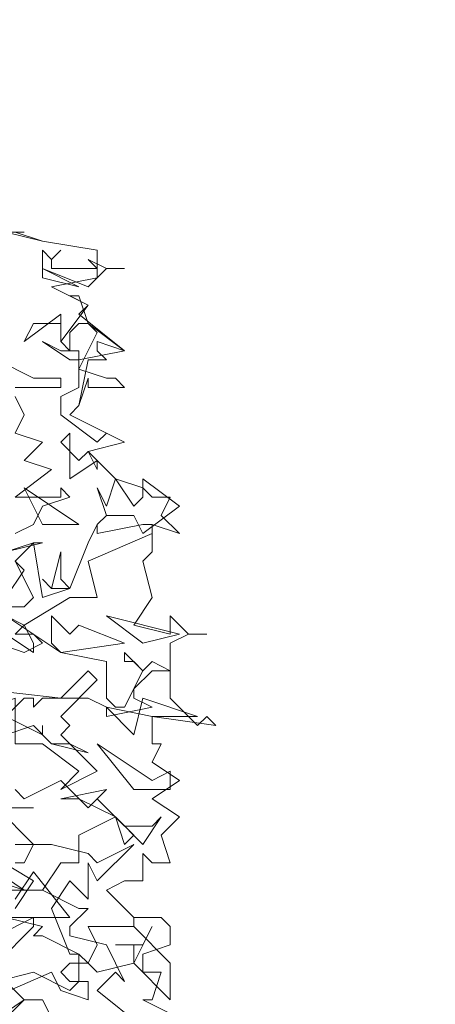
# Model space of a CAD drawing. Header units: millimetres. Extents: x 4234 to 4704, y 1542 to 2004.
# Tile 180 of 256: x 4377.35 to 4381.88, y 1922.41 to 1933.12. Entities that reach past the tile are written whole.
import ezdxf

# ---------------------------------------------------------------- set-up
doc = ezdxf.new("R2010")
doc.units = ezdxf.units.MM
doc.layers.add('BOD', color=40, linetype='Continuous')
doc.layers.add('DIMENSIONS', color=7, linetype='Continuous')

# ---------------------------------------------------------------- blocks, each defined once
blk = doc.blocks.new('A$Cf9015526')
at = {"color": 116, "lineweight": 0, "true_color": 0x136734}
for points in [[(2.2873, 3.1978), (2.3762, 3.1756), (2.5094, 3.1534), (2.5094, 3.0868), (2.3984, 3.0646), (2.4872, 3.0202), (2.465, 2.998), (2.576, 2.9091), (2.465, 2.8869), (2.465, 2.8647), (2.5316, 2.8425), (2.5538, 2.8425), (2.576, 2.8203), (2.4872, 2.8203), (2.4872, 2.8425), (2.465, 2.7759), (2.4428, 2.7537), (2.5316, 2.7093), (2.576, 2.6871), (2.4872, 2.6649), (2.5538, 2.5982), (2.6204, 2.576), (2.6427, 2.5538), (2.6871, 2.5538), (2.6649, 2.5094), (2.7093, 2.465), (2.6427, 2.4872), (2.6427, 2.4206), (2.6204, 2.3984), (2.6427, 2.3095), (2.5982, 2.2429), (2.6871, 2.2207), (2.6871, 2.2651), (2.7315, 2.2207), (2.7759, 2.2207), (2.7315, 2.2207), (2.6871, 2.1985), (2.6871, 2.0653), (2.7537, 1.9986), (2.7759, 2.0209), (2.7981, 1.9986), (2.6427, 2.0209), (2.6427, 1.9542), (2.6649, 1.9542), (2.6427, 1.9098), (2.7093, 1.8654), (2.6427, 1.821), (2.7093, 1.7766), (2.6649, 1.7322), (2.6871, 1.6655), (2.6427, 1.6655), (2.6204, 1.6877), (2.6204, 1.6211), (2.5982, 1.6211), (2.576, 1.6211), (2.5316, 1.5989), (2.5982, 1.5323), (2.6649, 1.5323), (2.6871, 1.5101), (2.6871, 1.4657), (2.6204, 1.4435), (2.6204, 1.4213), (2.6204, 1.3991), (2.6649, 1.3991), (2.6427, 1.3324), (2.6204, 1.3324), (2.7093, 1.288)], [(2.2651, 2.8869), (2.354, 2.8425), (2.3762, 2.8425), (2.4206, 2.8425), (2.4206, 2.8203), (2.3095, 2.8203)], [(2.3095, 2.7981), (2.3318, 2.7537), (2.3095, 2.7093), (2.3762, 2.6871), (2.3318, 2.6427), (2.3984, 2.6205), (2.3095, 2.5538), (2.3984, 2.5538), (2.4206, 2.5538), (2.4206, 2.576), (2.4428, 2.5538), (2.3762, 2.5316), (2.354, 2.4872), (2.3095, 2.465)], [(2.2651, 2.1985), (2.3318, 2.1763), (2.3762, 2.1985), (2.354, 2.2207), (2.3095, 2.2207), (2.3318, 2.2429), (2.2873, 2.2651)], [(2.2873, 2.4206), (2.3762, 2.4428), (2.354, 2.4428), (2.3095, 2.3984), (2.3318, 2.3762), (2.2873, 2.3095)], [(2.2873, 2.2651), (2.4206, 2.1763), (2.5316, 2.1541), (2.5316, 2.0653), (2.5538, 2.0431), (2.576, 2.0431), (2.6204, 2.1319), (2.5982, 2.1541), (2.576, 2.1541), (2.576, 2.1763), (2.6204, 2.1319), (2.6427, 2.1541), (2.6871, 2.1319), (2.6427, 2.1319), (2.5982, 2.0875), (2.5982, 2.0653), (2.6427, 2.0431), (2.5316, 2.0209), (2.5316, 2.0431), (2.4872, 2.0653), (2.3762, 2.0653), (2.354, 2.0431), (2.354, 2.0653), (2.3318, 2.0653), (2.2873, 2.0209), (2.3762, 1.9764), (2.3762, 1.9986), (2.3762, 1.9764), (2.3984, 1.9542), (2.4428, 1.9542), (2.4872, 1.932), (2.3984, 1.9542), (2.354, 1.9986), (2.2873, 1.9764)], [(2.2651, 1.288), (2.3318, 1.3324), (2.2873, 1.3768)], [(2.2651, 1.3768), (2.354, 1.3991), (2.4428, 1.3546), (2.465, 1.3768), (2.465, 1.4435), (2.3762, 1.4879), (2.354, 1.4879), (2.3762, 1.5101), (2.2873, 1.5323), (2.4428, 1.5323), (2.354, 1.6433), (2.3095, 1.5767)], [(2.3095, 1.6655), (2.3318, 1.6655), (2.354, 1.71), (2.2651, 1.7988)], [(2.3095, 1.8432), (2.3318, 1.821), (2.4206, 1.8654), (2.4872, 1.7988), (2.5094, 1.821), (2.576, 1.7544), (2.6427, 1.7544), (2.6649, 1.7766), (2.6204, 1.71), (2.5538, 1.7766), (2.465, 1.7322), (2.465, 1.6655), (2.4206, 1.6655), (2.3762, 1.5989), (2.465, 1.5545), (2.4872, 1.5545), (2.4428, 1.5101), (2.4428, 1.4879), (2.5316, 1.4657), (2.576, 1.3768), (2.5538, 1.3991), (2.5094, 1.3546), (2.6204, 1.2658)], [(2.2873, 1.7988), (2.354, 1.7988), (2.2873, 1.7988)], [(2.2651, 1.6433), (2.3318, 1.5989), (2.354, 1.5989), (2.3762, 1.5989), (2.1985, 1.5989)], [(2.2873, 2.4206), (2.354, 2.4428), (2.3762, 2.3095), (2.4428, 2.3318), (2.4872, 2.4428), (2.5094, 2.4872), (2.5094, 2.465), (2.6204, 2.4872), (2.6427, 2.4872), (2.6427, 2.465), (2.4872, 2.3984), (2.5094, 2.3095), (2.4428, 2.3095), (2.3318, 2.2429), (2.354, 2.1985), (2.354, 2.1763), (2.2873, 2.2207)], [(2.2873, 2.2873), (2.3318, 2.2873), (2.354, 2.3095), (2.3095, 2.3984)], [(2.2651, 1.4213), (2.354, 1.5101), (2.354, 1.5323), (2.2651, 1.4879)], [(2.3095, 1.5545), (2.354, 1.6211), (2.2429, 1.6877)], [(2.3095, 1.71), (2.3984, 1.71), (2.4872, 1.6877), (2.5094, 1.6655), (2.5982, 1.71), (2.5094, 1.6211), (2.4872, 1.6655), (2.4872, 1.5767), (2.4428, 1.6211), (2.3984, 1.5545), (2.4428, 1.4435), (2.465, 1.4435), (2.4872, 1.4213), (2.5094, 1.4657), (2.4872, 1.5101), (2.5982, 1.5101), (2.5982, 1.5323), (2.5982, 1.5101), (2.6871, 1.4213), (2.6871, 1.3324), (2.5982, 1.4213), (2.5094, 1.3991), (2.4872, 1.4213), (2.4428, 1.4213), (2.4206, 1.3991), (2.4428, 1.3768), (2.4872, 1.3768), (2.4872, 1.3324), (2.4206, 1.3546), (2.3984, 1.3991), (2.2429, 1.3324)]]:
    blk.add_lwpolyline(points, dxfattribs=at)
for points in [[(2.3095, 3.1978), (2.3762, 3.1756), (2.3095, 3.1978), (2.2873, 3.1978), (2.3318, 3.1978)], [(2.4206, 3.1534), (2.3984, 3.1312), (2.3984, 3.109), (2.4872, 3.109), (2.5094, 3.109), (2.4872, 3.1312), (2.5316, 3.109), (2.576, 3.109), (2.5316, 3.109), (2.4872, 3.0646), (2.3762, 3.109), (2.3762, 3.1534), (2.3984, 3.1312)], [(2.3762, 3.0868), (2.3762, 3.109), (2.465, 3.0646)], [(2.4872, 2.9758), (2.576, 2.9091), (2.5094, 2.9314), (2.5094, 2.9091), (2.5316, 2.8869), (2.4872, 2.8869), (2.465, 2.7759), (2.4428, 2.7537), (2.5316, 2.7093), (2.576, 2.6871), (2.5316, 2.7093), (2.5094, 2.6871), (2.4206, 2.7537), (2.4206, 2.7981), (2.465, 2.8203), (2.465, 2.8647), (2.5094, 2.9536), (2.4872, 2.9758), (2.465, 2.9758), (2.4428, 2.9536), (2.4428, 2.9091), (2.4206, 2.9314), (2.4206, 2.9758), (2.354, 2.9758), (2.3318, 2.9314), (2.4206, 2.998), (2.4206, 2.9536), (2.4206, 2.9314), (2.4872, 3.0202), (2.4428, 3.0424), (2.465, 3.0424)], [(2.4428, 2.9091), (2.465, 2.9091), (2.465, 2.8869), (2.4428, 2.8869), (2.3762, 2.9314), (2.4206, 2.9091)], [(2.465, 2.6427), (2.4872, 2.6649), (2.5094, 2.6205), (2.5094, 2.6427), (2.4428, 2.5982), (2.4428, 2.7093), (2.4206, 2.6871)], [(2.5982, 2.5316), (2.6204, 2.5538), (2.6204, 2.5982), (2.7093, 2.5316), (2.6204, 2.465), (2.5982, 2.5094), (2.5316, 2.5094), (2.5094, 2.4872), (2.5316, 2.5094), (2.5094, 2.576), (2.5316, 2.5316), (2.5538, 2.5982)], [(2.465, 2.4872), (2.3318, 2.576), (2.3762, 2.4872)], [(2.4428, 2.3318), (2.3984, 2.3318), (2.3762, 2.354), (2.3984, 2.3318), (2.4206, 2.4206), (2.4206, 2.354)], [(2.465, 2.2429), (2.576, 2.1985), (2.4206, 2.1763), (2.3984, 2.1985), (2.3984, 2.2651), (2.4428, 2.2207)], [(2.7093, 2.2207), (2.5316, 2.2651), (2.6204, 2.1985)], [(2.4206, 2.0209), (2.4428, 1.9986), (2.4206, 1.9764), (2.5094, 1.8876), (2.4206, 1.8432), (2.465, 1.8876), (2.3762, 1.9542), (2.3095, 1.9542), (2.3095, 2.0653), (2.0653, 1.9764), (2.0875, 1.9986), (2.0875, 2.0209), (2.0653, 2.0431), (2.1097, 2.0209), (2.1985, 2.0209), (2.2207, 2.0431), (2.2207, 2.0875), (2.4206, 2.0653), (2.4872, 2.1319), (2.5094, 2.1097)], [(2.6427, 2.0209), (2.5316, 2.0431), (2.5982, 1.9764), (2.6204, 2.0653), (2.7537, 2.0209)], [(2.6871, 1.8876), (2.6871, 1.8432), (2.6427, 1.8432), (2.5982, 1.8432), (2.5094, 1.9542), (2.6427, 1.8654)], [(2.5982, 1.7322), (2.576, 1.71), (2.5538, 1.7766), (2.5094, 1.7988), (2.465, 1.821), (2.4206, 1.821), (2.5316, 1.8432), (2.5094, 1.821)], [(2.1985, 1.5989), (2.1097, 1.6211), (2.1763, 1.5545), (2.1985, 1.6433), (2.3318, 1.5989)], [(2.5982, 1.4657), (2.5538, 1.4657), (2.6204, 1.4657), (2.6427, 1.5101), (2.5982, 1.4213)], [(2.4206, 1.2436), (2.2873, 1.288), (2.3318, 1.3324), (2.3762, 1.3324)]]:
    blk.add_lwpolyline(points, close=True, dxfattribs=at)

msp = doc.modelspace()

# ---------------------------------------------------------------- hatches: boundary and pattern name
at = {"layer": 'DIMENSIONS'}
h = msp.add_hatch(dxfattribs=at)
h.set_pattern_fill('GRASS', color=256, scale=0.5)
h.set_pattern_definition([(90, (3399.144, -158.445), (-8.980256, 8.980256), [2.38125, -15.57926]), (45, (3399.144, -158.445), (-8.980256, 8.980256), [2.38125, -10.31875]), (135, (3399.144, -158.445), (-8.980256, -8.980256), [2.38125, -10.31875])])
h.paths.add_polyline_path([(4417.642, 1844.325), (4423.295, 1838.251), (4434.997, 1847.63), (4469.633, 1855.411), (4513.149, 1877.657), (4531.91, 1892.866), (4546.887, 1910.457), (4556.576, 1922.748), (4577.553, 1933.381), (4592.745, 1936.647), (4614.987, 1937.27), (4624.025, 1937.27), (4633.352, 1938.711), (4636.398, 1940.231), (4631.843, 1952.387, 0.161807)])
h.paths.add_polyline_path([(4631.843, 1952.387), (4629.875, 1957.638), (4629.402, 1957.362), (4621.324, 1958.355), (4615.855, 1959.613), (4597.306, 1970.684), (4571.563, 1964.436), (4571.563, 1952.35), (4556.657, 1951.293), (4533.205, 1949.701), (4514.014, 1931.759), (4500.094, 1928.388), (4467.514, 1910.265), (4457.649, 1889.768), (4440.095, 1876.858), (4418.61, 1858.458), (4410.164, 1852.361), (4417.642, 1844.325, -0.161807)])
h.paths.add_polyline_path([(4548.079, 1916.6), (4552.857, 1929.938), (4546.693, 1932.146), (4541.915, 1918.808)], flags=24)
h.paths.add_polyline_path([(4503.056, 1883.274), (4507.833, 1896.612), (4501.67, 1898.82), (4496.892, 1885.482)], flags=24)
h.paths.add_polyline_path([(4451.737, 1857.409), (4456.514, 1870.747), (4450.351, 1872.954), (4445.573, 1859.617)], flags=24)
h.paths.add_polyline_path([(4412.993, 1854.337), (4417.077, 1849.949), (4419.339, 1852.055), (4415.256, 1856.442)], flags=24)
h.paths.add_polyline_path([(4596.347, 1950.181), (4601.125, 1963.518), (4594.961, 1965.726), (4590.184, 1952.389)], flags=24)
h.paths.add_polyline_path([(4509.799, 1914.44), (4520.772, 1919.976), (4517.122, 1927.21), (4506.149, 1921.675)], flags=24)
h.paths.add_polyline_path([(4321.655, 1898.427), (4326.034, 1896.392), (4327.337, 1899.195), (4322.958, 1901.23)], flags=9)
h.paths.add_polyline_path([(4333.436, 1891.996), (4338.276, 1888.46), (4340.1, 1890.956), (4335.26, 1894.492)], flags=9)
h.paths.add_polyline_path([(4351.195, 1875.643), (4355.521, 1871.494), (4357.661, 1873.726), (4353.334, 1877.874)], flags=9)
h.paths.add_polyline_path([(4373.922, 1853.781), (4378.272, 1849.657), (4380.399, 1851.901), (4376.049, 1856.024)], flags=9)
h.paths.add_polyline_path([(4389.205, 1846.109), (4392.546, 1849.595), (4390.314, 1851.734), (4386.973, 1848.248)], flags=9)
h.paths.add_polyline_path([(4407.974, 1825.893), (4411.638, 1829.038), (4409.624, 1831.383), (4405.961, 1828.238)], flags=9)
h.paths.add_polyline_path([(4405.697, 1823.188), (4408.835, 1819.518), (4411.185, 1821.527), (4408.046, 1825.197)], flags=9)
h.paths.add_polyline_path([(4412.076, 1813.536), (4414.857, 1808.226), (4417.596, 1809.66), (4414.815, 1814.97)], flags=9)
h.paths.add_polyline_path([(4306.063, 1735.531), (4308.37, 1742.308), (4305.444, 1743.304), (4303.137, 1736.527)], flags=9)
h.paths.add_polyline_path([(4289.124, 1902.077), (4295.062, 1902.894), (4294.64, 1905.956), (4288.702, 1905.139)], flags=9)
h.paths.add_polyline_path([(4305.67, 1902.469), (4311.525, 1901.187), (4312.186, 1904.206), (4306.331, 1905.488)], flags=9)
h.paths.add_polyline_path([(4434.212, 1813.221), (4438.6, 1817.304), (4436.494, 1819.567), (4432.106, 1815.483)], flags=9)
h.paths.add_polyline_path([(4381.102, 1865.727), (4385.185, 1861.34), (4387.448, 1863.446), (4383.365, 1867.833)], flags=9)
h.paths.add_polyline_path([(4421.978, 1821.805), (4426.062, 1817.417), (4428.324, 1819.523), (4424.241, 1823.911)], flags=9)
h.paths.add_polyline_path([(4410.395, 1823.868), (4413.93, 1827.157), (4411.824, 1829.42), (4408.289, 1826.131)], flags=9)
h.paths.add_polyline_path([(4387.391, 1817.486), (4392.169, 1830.823), (4386.005, 1833.031), (4381.227, 1819.694)], flags=9)
h.paths.add_polyline_path([(4347.973, 1750.06), (4352.75, 1763.397), (4346.587, 1765.605), (4341.809, 1752.268)], flags=9)
h.paths.add_polyline_path([(4341.432, 1678.315), (4346.21, 1691.652), (4340.046, 1693.86), (4335.269, 1680.523)], flags=9)
h.paths.add_polyline_path([(4323.367, 1583.702), (4328.145, 1597.039), (4321.981, 1599.247), (4317.204, 1585.909)], flags=9)
h.paths.add_polyline_path([(4335.365, 1700.446), (4339.979, 1713.328), (4330.825, 1716.607), (4326.211, 1703.726)], flags=9)
h.paths.add_polyline_path([(4396.179, 1839.031), (4404.655, 1830.211), (4406.861, 1832.33), (4398.385, 1841.151)], flags=9)
h.paths.add_polyline_path([(4396.433, 1860.296), (4402.629, 1853.776), (4403.712, 1854.806), (4397.517, 1861.325)], flags=9)
h.paths.add_polyline_path([(4349.014, 1900.377), (4363.585, 1891.161), (4365.102, 1893.559), (4350.531, 1902.776)], flags=9)
h.paths.add_polyline_path([(4438.666, 1769.752), (4437.611, 1764.115), (4441.328, 1763.419), (4442.383, 1769.056)], flags=9)
h.paths.add_polyline_path([(4432.339, 1775.082), (4431.592, 1769.395), (4435.341, 1768.902), (4436.089, 1774.588)], flags=9)
h.paths.add_polyline_path([(4446.576, 1765.01), (4445.473, 1759.382), (4449.184, 1758.654), (4450.287, 1764.282)], flags=9)
h.paths.add_polyline_path([(4333.28, 1902.136), (4338.08, 1900.158), (4339.521, 1903.654), (4334.722, 1905.632)], flags=9)
h.paths.add_polyline_path([(4335.517, 1907.037), (4340.858, 1904.947), (4342.235, 1908.469), (4336.895, 1910.559)], flags=9)
h.paths.add_polyline_path([(4338.313, 1912.555), (4343.753, 1910.74), (4344.95, 1914.327), (4339.509, 1916.142)], flags=9)
h.paths.add_polyline_path([(4390.585, 1863.01), (4393.613, 1859.818), (4396.592, 1862.643), (4393.563, 1865.836)], flags=9)
h.paths.add_polyline_path([(4431.119, 1819.228), (4434.15, 1816.033), (4437.129, 1818.858), (4434.097, 1822.054)], flags=9)
h.paths.add_polyline_path([(4421.135, 1830.165), (4424.164, 1826.973), (4427.142, 1829.798), (4424.114, 1832.991)], flags=9)
h.paths.add_polyline_path([(4410.884, 1841.214), (4413.913, 1838.022), (4416.891, 1840.847), (4413.863, 1844.04)], flags=9)
h.paths.add_polyline_path([(4400.588, 1852.195), (4403.617, 1849.002), (4406.596, 1851.828), (4403.567, 1855.02)], flags=9)
h.paths.add_polyline_path([(4378.865, 1874.762), (4381.896, 1871.566), (4384.875, 1874.392), (4381.843, 1877.588)], flags=9)

# ---------------------------------------------------------------- block references
at = {"layer": 'BOD', "xscale": 4.480026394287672, "yscale": 4.480026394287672, "zscale": 4.480026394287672}
msp.add_blockref('A$Cf9015526', (4366.955, 1916.486, 480.917), dxfattribs=at)

doc.saveas('drawing.dxf')
